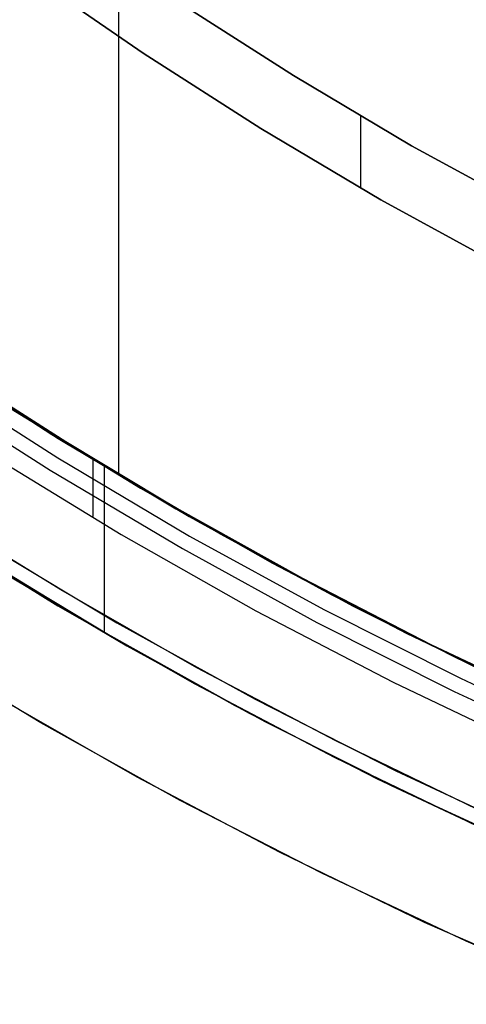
# Model space of a CAD drawing. Header units: millimetres. Extents: x 6239 to 7218, y -13987 to -13139.
# Tile 19 of 256: x 6690.5 to 6697.68, y -13526.75 to -13510.94. Entities that reach past the tile are written whole.
import ezdxf

# ---------------------------------------------------------------- set-up
doc = ezdxf.new("R2010")
doc.units = ezdxf.units.MM
doc.layers.add('color', color=7, linetype='Continuous')

msp = doc.modelspace()

# ---------------------------------------------------------------- linework, layer by layer
at = {"color": 7, "true_color": 0xffffff}
for p, q in [((6692.086, -13494.63, 88.1), (6692.086, -13518.233, 88.1)), ((6692.484, -13511.484, 259.6), (6690.637, -13510.209, 259.6)), ((6690.637, -13510.209, 231.716), (6692.484, -13511.484, 231.716)), ((6692.484, -13511.484, 259.6), (6690.637, -13510.209, 259.6)), ((6690.637, -13510.209, 231.716), (6692.484, -13511.484, 231.716)), ((6690.637, -13510.209, 245.658), (6692.484, -13511.484, 245.658)), ((6694.898, -13511.843, 259.6), (6693.038, -13510.651, 259.6)), ((6694.898, -13511.843, 259.6), (6693.038, -13510.651, 259.6)), ((6693.038, -13510.651, 231.716), (6694.898, -13511.843, 231.716)), ((6693.038, -13510.651, 245.658), (6694.898, -13511.843, 245.658)), ((6693.038, -13510.651, 231.716), (6694.898, -13511.843, 231.716)), ((6694.373, -13512.694, 259.6), (6692.484, -13511.484, 259.6)), ((6692.484, -13511.484, 231.716), (6694.373, -13512.694, 231.716)), ((6694.373, -13512.694, 259.6), (6692.484, -13511.484, 259.6)), ((6692.484, -13511.484, 231.716), (6694.373, -13512.694, 231.716)), ((6692.484, -13511.484, 245.658), (6694.373, -13512.694, 245.658)), ((6696.799, -13512.97, 259.6), (6694.898, -13511.843, 259.6)), ((6696.799, -13512.97, 259.6), (6694.898, -13511.843, 259.6)), ((6694.898, -13511.843, 231.716), (6696.799, -13512.97, 231.716)), ((6694.898, -13511.843, 245.658), (6696.799, -13512.97, 245.658)), ((6694.898, -13511.843, 231.716), (6696.799, -13512.97, 231.716)), ((6695.979, -13512.495, 259.6), (6695.979, -13513.652, 259.6)), ((6696.304, -13513.838, 259.6), (6694.373, -13512.694, 259.6)), ((6694.373, -13512.694, 231.716), (6696.304, -13513.838, 231.716)), ((6696.304, -13513.838, 259.6), (6694.373, -13512.694, 259.6)), ((6694.373, -13512.694, 231.716), (6696.304, -13513.838, 231.716)), ((6694.373, -13512.694, 245.658), (6696.304, -13513.838, 245.658)), ((6698.737, -13514.03, 259.6), (6696.799, -13512.97, 259.6)), ((6698.737, -13514.03, 259.6), (6696.799, -13512.97, 259.6)), ((6696.799, -13512.97, 231.716), (6698.737, -13514.03, 231.716)), ((6696.799, -13512.97, 245.658), (6698.737, -13514.03, 245.658)), ((6696.799, -13512.97, 231.716), (6698.737, -13514.03, 231.716)), ((6698.272, -13514.915, 259.6), (6696.304, -13513.838, 259.6)), ((6696.304, -13513.838, 231.716), (6698.272, -13514.915, 231.716)), ((6698.272, -13514.915, 259.6), (6696.304, -13513.838, 259.6)), ((6696.304, -13513.838, 231.716), (6698.272, -13514.915, 231.716)), ((6696.304, -13513.838, 245.658), (6698.272, -13514.915, 245.658)), ((6689.051, -13516.337, 71.232), (6691.12, -13517.67, 70.754)), ((6689.051, -13516.337, 71.232), (6691.12, -13517.67, 70.754)), ((6689.067, -13516.345, 88.1), (6691.018, -13517.603, 88.1)), ((6689.077, -13516.33, 88.1), (6691.027, -13517.589, 88.1)), ((6689.077, -13516.33, 88.1), (6691.027, -13517.589, 88.1)), ((6691.255, -13517.753, 89.35), (6689.193, -13516.432, 89.35)), ((6691.255, -13517.753, 89.35), (6689.193, -13516.432, 89.35)), ((6691.255, -13517.753, 46.475), (6689.193, -13516.432, 46.475)), ((6691.255, -13517.753, 46.475), (6689.193, -13516.432, 46.475)), ((6689.044, -13516.656, 89.031), (6691.114, -13517.982, 89.031)), ((6689.044, -13516.656, 89.031), (6691.114, -13517.982, 89.031)), ((6691.63, -13517.971, 78.359), (6689.576, -13516.664, 78.833)), ((6691.63, -13517.971, 78.359), (6689.576, -13516.664, 78.833)), ((6688.915, -13516.85, 88.605), (6690.992, -13518.18, 88.605)), ((6688.915, -13516.85, 88.605), (6690.992, -13518.18, 88.605)), ((6690.363, -13517.194, 67.912), (6692.441, -13518.468, 67.912)), ((6691.018, -13517.603, 88.1), (6693.009, -13518.796, 88.1)), ((6691.027, -13517.589, 88.1), (6693.017, -13518.783, 88.1)), ((6691.027, -13517.589, 88.1), (6693.017, -13518.783, 88.1)), ((6691.12, -13517.67, 70.754), (6693.226, -13518.924, 70.268)), ((6691.12, -13517.67, 70.754), (6693.226, -13518.924, 70.268)), ((6693.362, -13519.002, 89.35), (6691.255, -13517.753, 89.35)), ((6693.362, -13519.002, 89.35), (6691.255, -13517.753, 89.35)), ((6693.362, -13519.002, 46.475), (6691.255, -13517.753, 46.475)), ((6693.362, -13519.002, 46.475), (6691.255, -13517.753, 46.475)), ((6690.01, -13517.917, 46.475), (6692.131, -13519.213, 46.475)), ((6690.01, -13517.917, 46.475), (6692.131, -13519.213, 46.475)), ((6690.01, -13517.917, 46.475), (6692.131, -13519.213, 46.475)), ((6691.114, -13517.982, 89.031), (6693.229, -13519.235, 89.031)), ((6691.114, -13517.982, 89.031), (6693.229, -13519.235, 89.031)), ((6693.727, -13519.204, 77.874), (6691.63, -13517.971, 78.359)), ((6693.727, -13519.204, 77.874), (6691.63, -13517.971, 78.359)), ((6691.674, -13518.009, 46.475), (6691.674, -13518.922, 46.475)), ((6691.858, -13518.12, 89.35), (6691.858, -13520.791, 89.35)), ((6690.992, -13518.18, 88.605), (6693.114, -13519.438, 88.605)), ((6690.992, -13518.18, 88.605), (6693.114, -13519.438, 88.605)), ((6692.441, -13518.468, 67.912), (6694.561, -13519.669, 67.912)), ((6693.009, -13518.796, 88.1), (6695.039, -13519.924, 88.1)), ((6693.017, -13518.783, 88.1), (6695.045, -13519.913, 88.1)), ((6693.017, -13518.783, 88.1), (6695.045, -13519.913, 88.1)), ((6693.226, -13518.924, 70.268), (6695.364, -13520.1, 69.774)), ((6693.226, -13518.924, 70.268), (6695.364, -13520.1, 69.774)), ((6688.956, -13519.024, 68.662), (6691.114, -13520.355, 68.662)), ((6695.511, -13520.177, 89.35), (6693.362, -13519.002, 89.35)), ((6695.511, -13520.177, 89.35), (6693.362, -13519.002, 89.35)), ((6695.511, -13520.177, 46.475), (6693.362, -13519.002, 46.475)), ((6695.511, -13520.177, 46.475), (6693.362, -13519.002, 46.475)), ((6692.131, -13519.213, 46.475), (6694.295, -13520.436, 46.475)), ((6692.131, -13519.213, 46.475), (6694.295, -13520.436, 46.475)), ((6692.131, -13519.213, 46.475), (6694.295, -13520.436, 46.475)), ((6693.229, -13519.235, 89.031), (6695.386, -13520.415, 89.031)), ((6693.229, -13519.235, 89.031), (6695.386, -13520.415, 89.031)), ((6695.863, -13520.365, 77.381), (6693.727, -13519.204, 77.874)), ((6695.863, -13520.365, 77.381), (6693.727, -13519.204, 77.874)), ((6691.712, -13520.698, 70.618), (6689.507, -13519.357, 71.127)), ((6691.712, -13520.698, 70.618), (6689.507, -13519.357, 71.127)), ((6689.758, -13519.512, 78.791), (6691.953, -13520.834, 78.284)), ((6689.758, -13519.512, 78.791), (6691.953, -13520.834, 78.284)), ((6693.114, -13519.438, 88.605), (6695.277, -13520.622, 88.605)), ((6693.114, -13519.438, 88.605), (6695.277, -13520.622, 88.605)), ((6690.049, -13519.711, 47.975), (6692.224, -13521, 47.975)), ((6690.049, -13519.711, 89.35), (6692.224, -13521, 89.35)), ((6690.049, -13519.711, 89.35), (6692.224, -13521, 89.35)), ((6690.049, -13519.711, 47.975), (6692.224, -13521, 47.975)), ((6694.561, -13519.669, 67.912), (6696.721, -13520.798, 67.912)), ((6695.039, -13519.924, 88.1), (6697.104, -13520.984, 88.1)), ((6695.045, -13519.913, 88.1), (6697.108, -13520.976, 88.1)), ((6695.045, -13519.913, 88.1), (6697.108, -13520.976, 88.1)), ((6695.364, -13520.1, 69.774), (6697.53, -13521.196, 69.274)), ((6695.364, -13520.1, 69.774), (6697.53, -13521.196, 69.274)), ((6697.698, -13521.278, 89.35), (6695.511, -13520.177, 89.35)), ((6697.698, -13521.278, 89.35), (6695.511, -13520.177, 89.35)), ((6697.698, -13521.278, 46.475), (6695.511, -13520.177, 46.475)), ((6697.698, -13521.278, 46.475), (6695.511, -13520.177, 46.475)), ((6691.114, -13520.355, 68.662), (6693.317, -13521.611, 68.662)), ((6694.295, -13520.436, 46.475), (6696.501, -13521.582, 46.475)), ((6694.295, -13520.436, 46.475), (6696.501, -13521.582, 46.475)), ((6694.295, -13520.436, 46.475), (6696.501, -13521.582, 46.475)), ((6695.386, -13520.415, 89.031), (6697.582, -13521.52, 89.031)), ((6695.386, -13520.415, 89.031), (6697.582, -13521.52, 89.031)), ((6698.036, -13521.45, 76.88), (6695.863, -13520.365, 77.381)), ((6698.036, -13521.45, 76.88), (6695.863, -13520.365, 77.381)), ((6695.277, -13520.622, 88.605), (6697.481, -13521.73, 88.605)), ((6695.277, -13520.622, 88.605), (6697.481, -13521.73, 88.605)), ((6693.961, -13521.96, 70.098), (6691.712, -13520.698, 70.618)), ((6693.961, -13521.96, 70.098), (6691.712, -13520.698, 70.618)), ((6696.721, -13520.798, 67.912), (6698.919, -13521.851, 67.912)), ((6691.953, -13520.834, 78.284), (6694.19, -13522.078, 77.767)), ((6691.953, -13520.834, 78.284), (6694.19, -13522.078, 77.767)), ((6697.104, -13520.984, 88.1), (6699.202, -13521.977, 88.1)), ((6697.108, -13520.976, 88.1), (6699.204, -13521.972, 88.1)), ((6697.108, -13520.976, 88.1), (6699.204, -13521.972, 88.1)), ((6692.224, -13521, 47.975), (6694.442, -13522.214, 47.975)), ((6692.224, -13521, 89.35), (6694.442, -13522.214, 89.35)), ((6692.224, -13521, 89.35), (6694.442, -13522.214, 89.35)), ((6692.224, -13521, 47.975), (6694.442, -13522.214, 47.975)), ((6697.53, -13521.196, 69.274), (6699.72, -13522.212, 68.769)), ((6697.53, -13521.196, 69.274), (6699.72, -13522.212, 68.769)), ((6693.317, -13521.611, 68.662), (6695.562, -13522.789, 68.662)), ((6696.501, -13521.582, 46.475), (6698.745, -13522.651, 46.475)), ((6696.501, -13521.582, 46.475), (6698.745, -13522.651, 46.475)), ((6696.501, -13521.582, 46.475), (6698.745, -13522.651, 46.475)), ((6697.582, -13521.52, 89.031), (6699.815, -13522.548, 89.031)), ((6697.582, -13521.52, 89.031), (6699.815, -13522.548, 89.031)), ((6697.481, -13521.73, 88.605), (6699.721, -13522.762, 88.605)), ((6697.481, -13521.73, 88.605), (6699.721, -13522.762, 88.605)), ((6696.252, -13523.14, 69.57), (6693.961, -13521.96, 70.098)), ((6696.252, -13523.14, 69.57), (6693.961, -13521.96, 70.098)), ((6694.19, -13522.078, 77.767), (6696.468, -13523.241, 77.242)), ((6694.19, -13522.078, 77.767), (6696.468, -13523.241, 77.242)), ((6694.442, -13522.214, 47.975), (6696.701, -13523.35, 47.975)), ((6694.442, -13522.214, 89.35), (6696.701, -13523.35, 89.35)), ((6694.442, -13522.214, 89.35), (6696.701, -13523.35, 89.35)), ((6694.442, -13522.214, 47.975), (6696.701, -13523.35, 47.975)), ((6695.562, -13522.789, 68.662), (6697.846, -13523.889, 68.662)), ((6698.581, -13524.238, 69.032), (6696.252, -13523.14, 69.57)), ((6698.581, -13524.238, 69.032), (6696.252, -13523.14, 69.57)), ((6696.468, -13523.241, 77.242), (6698.784, -13524.324, 76.707)), ((6696.468, -13523.241, 77.242), (6698.784, -13524.324, 76.707)), ((6696.701, -13523.35, 47.975), (6698.997, -13524.407, 47.975)), ((6696.701, -13523.35, 89.35), (6698.997, -13524.407, 89.35)), ((6696.701, -13523.35, 89.35), (6698.997, -13524.407, 89.35)), ((6696.701, -13523.35, 47.975), (6698.997, -13524.407, 47.975))]:
    msp.add_line(p, q, dxfattribs=at)
at = {"layer": 'color', "color": 254, "true_color": 0xcad1ee}
for p, q in [((6691.161, -13520.101, 43.5), (6689.018, -13518.776, 43.5)), ((6691.161, -13520.101, 43.5), (6689.018, -13518.776, 43.5)), ((6691.161, -13520.101, 33.399), (6689.018, -13518.776, 33.399)), ((6689.885, -13519.324, 23.298), (6692.061, -13520.628, 23.298)), ((6689.885, -13519.324, 23.298), (6692.061, -13520.628, 23.298)), ((6693.349, -13521.352, 43.5), (6691.161, -13520.101, 43.5)), ((6693.349, -13521.352, 43.5), (6691.161, -13520.101, 43.5)), ((6693.349, -13521.352, 33.399), (6691.161, -13520.101, 33.399)), ((6692.061, -13520.628, 23.298), (6694.282, -13521.855, 23.298)), ((6692.061, -13520.628, 23.298), (6694.282, -13521.855, 23.298)), ((6690.842, -13522.234, 22.446), (6688.65, -13520.911, 22.446)), ((6690.842, -13522.234, 22.446), (6688.65, -13520.911, 22.446)), ((6695.579, -13522.526, 43.5), (6693.349, -13521.352, 43.5)), ((6695.579, -13522.526, 43.5), (6693.349, -13521.352, 43.5)), ((6695.579, -13522.526, 33.399), (6693.349, -13521.352, 33.399)), ((6692.386, -13523.105, 43.5), (6690.139, -13521.82, 43.5)), ((6692.386, -13523.105, 43.5), (6690.139, -13521.82, 43.5)), ((6692.386, -13523.105, 32.973), (6690.139, -13521.82, 32.973)), ((6694.282, -13521.855, 23.298), (6696.544, -13523.005, 23.298)), ((6694.282, -13521.855, 23.298), (6696.544, -13523.005, 23.298)), ((6693.079, -13523.481, 22.446), (6690.842, -13522.234, 22.446)), ((6693.079, -13523.481, 22.446), (6690.842, -13522.234, 22.446)), ((6697.847, -13523.623, 43.5), (6695.579, -13522.526, 43.5)), ((6697.847, -13523.623, 43.5), (6695.579, -13522.526, 43.5)), ((6697.847, -13523.623, 33.399), (6695.579, -13522.526, 33.399)), ((6696.544, -13523.005, 23.298), (6698.844, -13524.075, 23.298)), ((6696.544, -13523.005, 23.298), (6698.844, -13524.075, 23.298)), ((6694.677, -13524.312, 43.5), (6692.386, -13523.105, 43.5)), ((6694.677, -13524.312, 43.5), (6692.386, -13523.105, 43.5)), ((6694.677, -13524.312, 32.973), (6692.386, -13523.105, 32.973)), ((6695.357, -13524.651, 22.446), (6693.079, -13523.481, 22.446)), ((6695.357, -13524.651, 22.446), (6693.079, -13523.481, 22.446)), ((6697.008, -13525.439, 43.5), (6694.677, -13524.312, 43.5)), ((6697.008, -13525.439, 43.5), (6694.677, -13524.312, 43.5)), ((6697.008, -13525.439, 32.973), (6694.677, -13524.312, 32.973)), ((6697.674, -13525.742, 22.446), (6695.357, -13524.651, 22.446)), ((6697.674, -13525.742, 22.446), (6695.357, -13524.651, 22.446)), ((6699.377, -13526.484, 43.5), (6697.008, -13525.439, 43.5)), ((6699.377, -13526.484, 43.5), (6697.008, -13525.439, 43.5)), ((6699.377, -13526.484, 32.973), (6697.008, -13525.439, 32.973)), ((6700.027, -13526.754, 22.446), (6697.674, -13525.742, 22.446)), ((6700.027, -13526.754, 22.446), (6697.674, -13525.742, 22.446))]:
    msp.add_line(p, q, dxfattribs=at)
at = {"layer": 'color'}
for p, q in [((6691.161, -13520.101, 43.5), (6689.018, -13518.776, 43.5)), ((6693.349, -13521.352, 43.5), (6691.161, -13520.101, 43.5)), ((6695.579, -13522.526, 43.5), (6693.349, -13521.352, 43.5)), ((6697.847, -13523.623, 43.5), (6695.579, -13522.526, 43.5))]:
    msp.add_line(p, q, dxfattribs=at)

doc.saveas('drawing.dxf')
